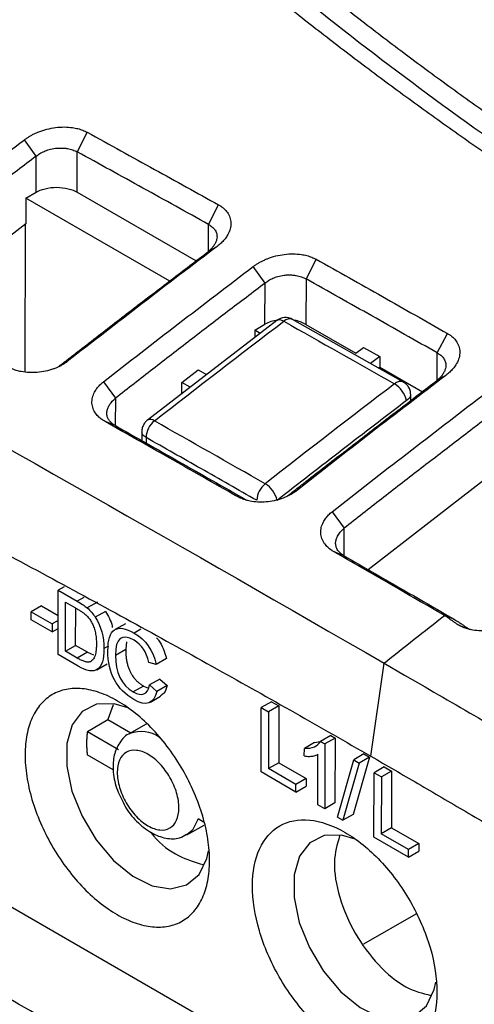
# Model space of a CAD drawing. Header units: millimetres. Extents: x 156922 to 157823, y 112322 to 113312.
# Tile 117 of 123: x 157676 to 157692, y 113224 to 113258. Entities that reach past the tile are written whole.
import ezdxf

# ---------------------------------------------------------------- set-up
doc = ezdxf.new("R2010")
doc.units = ezdxf.units.MM

msp = doc.modelspace()

# ---------------------------------------------------------------- linework, layer by layer
at = {"color": 7, "linetype": 'Continuous', "lineweight": 25}
for p, q in [((157678.798, 113254.361), (157678.457, 113253.683)), ((157677.042, 113253.535), (157676.636, 113254.103)), ((157678.453, 113252.291), (157678.457, 113253.683)), ((157677.039, 113252.294), (157677.042, 113253.38)), ((157677.042, 113253.38), (157677.042, 113253.535)), ((157676.685, 113252.091), (157677.039, 113252.294)), ((157678.453, 113252.291), (157682.554, 113249.924)), ((157676.685, 113252.091), (157676.682, 113251.2)), ((157681.643, 113249.229), (157676.685, 113252.091)), ((157682.982, 113251.183), (157683.326, 113251.859)), ((157676.682, 113251.2), (157672.735, 113248.178)), ((157676.661, 113246.101), (157676.675, 113251.204)), ((157682.98, 113250.249), (157682.982, 113251.183)), ((157683.28, 113250.424), (157682.982, 113250.25)), ((157686.694, 113249.98), (157686.348, 113249.303)), ((157684.934, 113249.159), (157684.526, 113249.73)), ((157684.93, 113247.738), (157684.934, 113249.159)), ((157686.348, 113249.303), (157686.344, 113247.736)), ((157685.336, 113247.867), (157680.874, 113244.432)), ((157689.704, 113245.747), (157685.884, 113247.904)), ((157684.576, 113247.536), (157684.93, 113247.738)), ((157684.576, 113247.536), (157684.576, 113247.282)), ((157684.764, 113247.427), (157684.576, 113247.536)), ((157686.344, 113247.736), (157688.061, 113246.744)), ((157690.874, 113246.752), (157691.221, 113247.427)), ((157688.061, 113246.744), (157688.325, 113246.944)), ((157688.325, 113246.944), (157688.891, 113246.625)), ((157677.817, 113246.285), (157678.11, 113246.453)), ((157688.891, 113246.625), (157688.574, 113246.385)), ((157688.891, 113246.625), (157688.89, 113246.266)), ((157690.871, 113245.806), (157690.874, 113246.752)), ((157682.065, 113245.728), (157682.631, 113246.163)), ((157682.631, 113246.163), (157682.915, 113246.004)), ((157688.838, 113246.236), (157688.89, 113246.266)), ((157688.89, 113246.266), (157690.362, 113245.416)), ((157691.171, 113245.978), (157690.874, 113245.808)), ((157679.356, 113245.755), (157679.769, 113245.19)), ((157682.064, 113245.348), (157682.065, 113245.728)), ((157682.349, 113245.568), (157682.065, 113245.728)), ((157679.769, 113245.19), (157679.767, 113244.246)), ((157689.956, 113245.105), (157689.957, 113245.311)), ((157679.769, 113244.244), (157679.418, 113244.383)), ((157680.681, 113244.039), (157680.68, 113243.728)), ((157680.828, 113243.835), (157680.827, 113243.644)), ((157692.466, 113242.354), (157688.492, 113239.277)), ((157685.709, 113241.824), (157686, 113241.988)), ((157687.246, 113241.277), (157687.661, 113240.709)), ((157687.658, 113239.757), (157687.661, 113240.709)), ((157687.66, 113239.755), (157687.312, 113239.891)), ((157678.006, 113238.689), (157677.797, 113238.569)), ((157677.791, 113236.349), (157677.797, 113238.569)), ((157677.797, 113238.569), (157678.457, 113238.188)), ((157678.68, 113238.316), (157678.457, 113238.188)), ((157677.216, 113238.028), (157676.862, 113237.825)), ((157677.216, 113238.028), (157677.794, 113237.694)), ((157678.046, 113236.466), (157678.051, 113238.159)), ((157678.051, 113238.159), (157678.453, 113237.926)), ((157678.399, 113236.668), (157678.403, 113237.955)), ((157679.151, 113238.162), (157678.798, 113237.959)), ((157676.862, 113237.825), (157677.587, 113237.407)), ((157676.862, 113237.552), (157676.862, 113237.825)), ((157679.432, 113237.841), (157679.078, 113237.638)), ((157691.466, 113237.563), (157691.12, 113237.698)), ((157677.586, 113237.133), (157676.862, 113237.552)), ((157677.587, 113237.407), (157677.586, 113237.133)), ((157677.794, 113237.526), (157677.587, 113237.407)), ((157680.115, 113237.417), (157679.761, 113237.214)), ((157691.62, 113237.362), (157692.002, 113237.213)), ((157677.586, 113237.133), (157677.793, 113237.252)), ((157680.653, 113237.227), (157680.42, 113237.093)), ((157678.046, 113236.466), (157678.399, 113236.668)), ((157678.808, 113236.432), (157678.399, 113236.668)), ((157679.532, 113236.646), (157679.377, 113236.557)), ((157680.154, 113236.787), (157680.126, 113236.538)), ((157678.482, 113235.95), (157677.791, 113236.349)), ((157678.455, 113236.23), (157678.046, 113236.466)), ((157678.808, 113236.432), (157678.455, 113236.23)), ((157678.808, 113236.432), (157679.011, 113236.343)), ((157679.772, 113236.335), (157680.126, 113236.538)), ((157661.807, 113235.952), (157711.852, 113207.061)), ((157679.13, 113235.831), (157679.484, 113236.034)), ((157681.175, 113236.009), (157680.926, 113236.084)), ((157681.528, 113236.211), (157681.175, 113236.009)), ((157688.58, 113232.848), (157689.039, 113236.054)), ((157680.742, 113235.268), (157680.388, 113235.065)), ((157680.742, 113235.268), (157680.912, 113235.199)), ((157681.304, 113235.508), (157680.951, 113235.305)), ((157680.951, 113235.305), (157681.205, 113235.084)), ((157681.559, 113235.287), (157681.205, 113235.084)), ((157681.304, 113235.508), (157681.559, 113235.287)), ((157680.977, 113234.714), (157681.331, 113234.917)), ((157679.689, 113234.62), (157679.511, 113234.11)), ((157685.155, 113234.728), (157684.802, 113234.525)), ((157685.41, 113234.581), (157685.056, 113234.378)), ((157685.155, 113234.728), (157685.41, 113234.581)), ((157685.41, 113234.581), (157685.404, 113232.625)), ((157684.796, 113232.306), (157684.802, 113234.525)), ((157684.802, 113234.525), (157685.056, 113234.378)), ((157685.056, 113234.378), (157685.051, 113232.422)), ((157678.803, 113233.697), (157679.511, 113234.11)), ((157679.511, 113234.11), (157680.307, 113233.65)), ((157680.829, 113233.958), (157680.246, 113233.614)), ((157678.803, 113233.697), (157679.879, 113233.076)), ((157680.246, 113233.614), (157680.27, 113233.628)), ((157687.197, 113233.559), (157686.844, 113233.357)), ((157687.197, 113233.559), (157687.349, 113233.471)), ((157686.641, 113233.322), (157686.288, 113233.119)), ((157686.641, 113233.322), (157686.838, 113233.352)), ((157686.844, 113233.357), (157686.996, 113233.269)), ((157686.996, 113233.269), (157686.99, 113231.039)), ((157687.349, 113233.471), (157686.996, 113233.269)), ((157687.349, 113233.471), (157687.343, 113231.242)), ((157679.694, 113232.378), (157678.801, 113232.894)), ((157686.287, 113232.856), (157686.288, 113233.119)), ((157686.753, 113231.175), (157686.758, 113232.913)), ((157688.343, 113232.926), (157687.989, 113232.723)), ((157688.343, 113232.926), (157688.533, 113232.816)), ((157685.404, 113232.625), (157685.051, 113232.422)), ((157685.404, 113232.625), (157686.347, 113232.08)), ((157687.426, 113230.749), (157687.989, 113232.723)), ((157688.179, 113232.613), (157687.616, 113230.639)), ((157688.533, 113232.816), (157687.97, 113230.842)), ((157687.989, 113232.723), (157688.179, 113232.613)), ((157688.533, 113232.816), (157688.179, 113232.613)), ((157685.993, 113231.614), (157684.796, 113232.306)), ((157685.994, 113231.878), (157685.051, 113232.422)), ((157688.685, 113230.061), (157688.691, 113232.28)), ((157689.044, 113232.483), (157688.691, 113232.28)), ((157688.691, 113232.28), (157688.945, 113232.133)), ((157689.299, 113232.336), (157688.945, 113232.133)), ((157689.044, 113232.483), (157689.299, 113232.336)), ((157689.299, 113232.336), (157689.293, 113230.38)), ((157685.993, 113231.614), (157685.994, 113231.878)), ((157686.347, 113232.08), (157685.994, 113231.878)), ((157686.347, 113232.08), (157686.346, 113231.817)), ((157688.945, 113232.133), (157688.94, 113230.177)), ((157685.993, 113231.614), (157686.346, 113231.817)), ((157686.99, 113231.039), (157686.753, 113231.175)), ((157687.343, 113231.242), (157686.99, 113231.039)), ((157687.97, 113230.842), (157687.616, 113230.639)), ((157682.813, 113230.578), (157682.625, 113230.686)), ((157687.426, 113230.749), (157687.616, 113230.639)), ((157682.24, 113230.137), (157682.83, 113230.467)), ((157689.293, 113230.38), (157688.94, 113230.177)), ((157689.883, 113229.632), (157688.94, 113230.177)), ((157689.293, 113230.38), (157690.236, 113229.835)), ((157689.882, 113229.369), (157688.685, 113230.061)), ((157690.236, 113229.835), (157689.883, 113229.632)), ((157690.236, 113229.835), (157690.236, 113229.572)), ((157689.882, 113229.369), (157689.883, 113229.632)), ((157689.882, 113229.369), (157690.236, 113229.572)), ((157690.128, 113227.404), (157688.323, 113226.37))]:
    msp.add_line(p, q, dxfattribs=at)
at = {"color": 7, "linetype": 'Continuous', "lineweight": 25, "flags": 128}
for points in [[(157685.579, 113247.843), (157685.511, 113247.874), (157685.449, 113247.89), (157685.394, 113247.891), (157685.348, 113247.875), (157685.336, 113247.867)], [(157689.039, 113236.054), (157689.746, 113235.645), (157690.453, 113235.236)], [(157680.194, 113234.515), (157679.724, 113234.651), (157679.124, 113234.638), (157678.63, 113234.39), (157678.278, 113233.926), (157678.094, 113233.281), (157678.092, 113232.501), (157678.272, 113231.646), (157678.62, 113230.777), (157679.111, 113229.961), (157679.709, 113229.257), (157680.368, 113228.717), (157681.041, 113228.382), (157681.676, 113228.277), (157682.228, 113228.408), (157682.655, 113228.767), (157682.926, 113229.327), (157682.984, 113229.59)], [(157682.622, 113230.684), (157682.433, 113230.298), (157682.239, 113230.137)], [(157688.035, 113229.988), (157687.566, 113230.124), (157686.966, 113230.111), (157686.472, 113229.863), (157686.12, 113229.399), (157685.936, 113228.754), (157685.934, 113227.974), (157686.114, 113227.119), (157686.462, 113226.25), (157686.953, 113225.434), (157687.55, 113224.73), (157688.21, 113224.19), (157688.882, 113223.855), (157689.518, 113223.75), (157690.07, 113223.881), (157690.497, 113224.24), (157690.768, 113224.8), (157690.826, 113225.063)]]:
    msp.add_lwpolyline(points, dxfattribs=at)
at = {"color": 7, "linetype": 'Continuous', "lineweight": 25}
for centre, radius, start, end in [((157685.557, 113246.589), 1.31, 98.7178, 118.636), ((157685.638, 113247.469), 0.5, 60.6635, 127.2478), ((157685.778, 113247.642), 0.283, 68.0737, 134.7876), ((157685.717, 113246.599), 1.298, 61.1241, 79.533), ((157689.596, 113245.495), 0.274, 66.8061, 136.1401), ((157688.93, 113244.914), 0.902, 12.4311, 58.718), ((157681.603, 113243.803), 0.776, 128.8039, 177.6056), ((157680.976, 113244.233), 0.224, 51.0716, 117.1382), ((157685.424, 113241.635), 0.778, 128.7989, 177.3692), ((157684.459, 113241.455), 0.919, 13.4538, 58.7597), ((157680.66, 113232.63), 1.071, 54.1998, 111.3369)]:
    msp.add_arc(centre, radius, start, end, dxfattribs=at)
for points, knots in [([(157704.211, 113246.765), (157703.917, 113246.936), (157703.329, 113247.277), (157702.456, 113247.792), (157701.589, 113248.311), (157700.73, 113248.833), (157699.877, 113249.359), (157699.031, 113249.888), (157698.192, 113250.42), (157697.36, 113250.956), (157696.535, 113251.495), (157695.717, 113252.038), (157693.675, 113253.413), (157690.494, 113255.661), (157686.338, 113258.857), (157682.41, 113262.15), (157679.539, 113264.785), (157677.581, 113266.698), (157676.432, 113267.857), (157675.312, 113269.023), (157674.222, 113270.198), (157673.158, 113271.381), (157672.474, 113272.176), (157672.132, 113272.574)], [0, 0, 0, 0, 0.022455, 0.044904, 0.067349, 0.08979, 0.112229, 0.134667, 0.157106, 0.179547, 0.201991, 0.224439, 0.246892, 0.371655, 0.496427, 0.622088, 0.747758, 0.789808, 0.831843, 0.873872, 0.915902, 0.957942, 1, 1, 1, 1]), ([(157674.024, 113271.239), (157674.222, 113271.021), (157674.619, 113270.586), (157675.226, 113269.937), (157675.84, 113269.29), (157676.463, 113268.645), (157677.095, 113268.004), (157677.735, 113267.366), (157678.384, 113266.73), (157679.042, 113266.097), (157679.708, 113265.466), (157680.382, 113264.839), (157681.066, 113264.214), (157681.757, 113263.592), (157682.458, 113262.973), (157683.167, 113262.357), (157683.884, 113261.743), (157684.611, 113261.133), (157685.345, 113260.525), (157686.089, 113259.919), (157686.841, 113259.317), (157687.848, 113258.523), (157689.123, 113257.541), (157690.679, 113256.38), (157692.265, 113255.232), (157693.881, 113254.098), (157695.527, 113252.977), (157697.203, 113251.87), (157698.909, 113250.777), (157700.645, 113249.698), (157702.41, 113248.631), (157703.61, 113247.932), (157704.211, 113247.582)], [0, 0, 0, 0, 0.025196, 0.050378, 0.075548, 0.100707, 0.125857, 0.150999, 0.176135, 0.201267, 0.226395, 0.251522, 0.276649, 0.301777, 0.326908, 0.352044, 0.377186, 0.402336, 0.427494, 0.452664, 0.477846, 0.503041, 0.552805, 0.602523, 0.652206, 0.701865, 0.751514, 0.801162, 0.850824, 0.900509, 0.950231, 1, 1, 1, 1]), ([(157679.962, 113263.565), (157679.962, 113263.565), (157679.962, 113263.565), (157679.962, 113263.565), (157674.243, 113259.492), (157668.546, 113255.217), (157662.877, 113250.784)], [0, 0, 0, 0, 0.000002, 0.000002, 0.000002, 1.000002, 1.000002, 1.000002, 1.000002]), ([(157679.962, 113263.565), (157680.192, 113263.358), (157680.653, 113262.944), (157681.354, 113262.327), (157682.063, 113261.712), (157682.78, 113261.1), (157683.505, 113260.492), (157684.238, 113259.886), (157684.979, 113259.284), (157685.728, 113258.685), (157686.484, 113258.089), (157687.249, 113257.497), (157688.021, 113256.907), (157688.801, 113256.321), (157689.589, 113255.739), (157690.384, 113255.159), (157691.187, 113254.583), (157691.998, 113254.011), (157692.815, 113253.442), (157693.64, 113252.877), (157694.473, 113252.315), (157695.313, 113251.757), (157696.159, 113251.202), (157697.014, 113250.651), (157697.875, 113250.103), (157698.743, 113249.56), (157699.618, 113249.02), (157700.5, 113248.483), (157701.389, 113247.951), (157702.285, 113247.422), (157702.887, 113247.073), (157703.189, 113246.898)], [0, 0, 0, 0, 0.034623, 0.069235, 0.103838, 0.138431, 0.173013, 0.207586, 0.242148, 0.276701, 0.311244, 0.345776, 0.380299, 0.414811, 0.449314, 0.483807, 0.518289, 0.552762, 0.587225, 0.621677, 0.65612, 0.690553, 0.724976, 0.759389, 0.793792, 0.828185, 0.862568, 0.896941, 0.931304, 0.965657, 1, 1, 1, 1]), ([(157676.636, 113254.103), (157676.665, 113254.124), (157676.722, 113254.166), (157676.815, 113254.224), (157676.914, 113254.278), (157677.017, 113254.328), (157677.179, 113254.397), (157677.407, 113254.471), (157677.705, 113254.529), (157678.006, 113254.548), (157678.266, 113254.529), (157678.48, 113254.487), (157678.651, 113254.434), (157678.749, 113254.385), (157678.798, 113254.361)], [0, 0, 0, 0, 0.050026, 0.099838, 0.149686, 0.199818, 0.250479, 0.376249, 0.500254, 0.625627, 0.749894, 0.834244, 0.917035, 1, 1, 1, 1]), ([(157678.798, 113254.361), (157679.573, 113253.935), (157681.082, 113253.104), (157682.591, 113252.267), (157683.326, 113251.859)], [0, 0, 0, 0, 0.513293, 1, 1, 1, 1]), ([(157677.042, 113253.535), (157677.08, 113253.567), (157677.165, 113253.629), (157677.314, 113253.707), (157677.494, 113253.771), (157677.677, 113253.807), (157677.822, 113253.817), (157677.919, 113253.816), (157678.011, 113253.812), (157678.143, 113253.795), (157678.304, 113253.754), (157678.409, 113253.709), (157678.457, 113253.683)], [2, 2, 2, 2, 2.318944, 2.657867, 3.026373, 3.465176, 3.760908, 3.909856, 4.059502, 4.340044, 4.759374, 5.182784, 5.182784, 5.182784, 5.182784]), ([(157682.982, 113251.183), (157682.228, 113251.602), (157680.719, 113252.439), (157679.21, 113253.268), (157678.457, 113253.683)], [0, 0, 0, 0, 0.5003796, 1, 1, 1, 1]), ([(157677.042, 113253.535), (157676.611, 113253.209), (157675.749, 113252.559), (157674.458, 113251.576), (157673.167, 113250.587), (157672.307, 113249.923), (157671.877, 113249.591)], [0, 0, 0, 0, 0.250003, 0.5, 0.749997, 1, 1, 1, 1]), ([(157677.039, 113252.294), (157677.122, 113252.342), (157677.227, 113252.384), (157677.47, 113252.445), (157677.608, 113252.461), (157677.884, 113252.461), (157678.021, 113252.444), (157678.264, 113252.383), (157678.369, 113252.339), (157678.453, 113252.291)], [0, 0, 0, 0, 0.25, 0.25, 0.5, 0.5, 0.75, 0.75, 1, 1, 1, 1]), ([(157683.326, 113251.859), (157683.354, 113251.842), (157683.41, 113251.809), (157683.484, 113251.754), (157683.55, 113251.694), (157683.608, 113251.629), (157683.68, 113251.526), (157683.745, 113251.378), (157683.764, 113251.181), (157683.725, 113250.98), (157683.638, 113250.803), (157683.53, 113250.655), (157683.417, 113250.534), (157683.326, 113250.461), (157683.28, 113250.424)], [0, 0, 0, 0, 0.050233, 0.100009, 0.149689, 0.199637, 0.250206, 0.37464, 0.499905, 0.624009, 0.749713, 0.833579, 0.916583, 1, 1, 1, 1]), ([(157682.982, 113251.183), (157683.026, 113251.159), (157683.106, 113251.106), (157683.201, 113251.007), (157683.264, 113250.888), (157683.281, 113250.766), (157683.267, 113250.67), (157683.242, 113250.586), (157683.209, 113250.517), (157683.153, 113250.43), (157683.085, 113250.345), (157683.017, 113250.28), (157682.982, 113250.25)], [2, 2, 2, 2, 2.389012, 2.775287, 3.220522, 3.663857, 3.956252, 4.11332, 4.427362, 4.585395, 4.905934, 5.206279, 5.206279, 5.206279, 5.206279]), ([(157677.817, 113246.285), (157677.925, 113246.368), (157678.14, 113246.535), (157678.57, 113246.869), (157679.322, 113247.452), (157680.399, 113248.282), (157681.69, 113249.271), (157682.552, 113249.924), (157682.982, 113250.25)], [0, 0, 0, 0, 0.0624998, 0.1249999, 0.25, 0.4999999, 0.7506501, 1, 1, 1, 1]), ([(157684.526, 113249.73), (157684.555, 113249.751), (157684.612, 113249.793), (157684.706, 113249.852), (157684.804, 113249.906), (157684.908, 113249.956), (157685.07, 113250.025), (157685.298, 113250.1), (157685.598, 113250.156), (157685.899, 113250.175), (157686.161, 113250.154), (157686.375, 113250.11), (157686.546, 113250.055), (157686.645, 113250.005), (157686.694, 113249.98)], [0, 0, 0, 0, 0.050094, 0.099934, 0.149775, 0.199871, 0.250473, 0.376175, 0.500259, 0.62563, 0.749897, 0.83421, 0.917004, 1, 1, 1, 1]), ([(157686.694, 113249.98), (157687.458, 113249.551), (157688.967, 113248.704), (157690.476, 113247.849), (157691.221, 113247.427)], [0, 0, 0, 0, 0.505989, 1, 1, 1, 1]), ([(157684.934, 113249.159), (157684.503, 113248.832), (157683.641, 113248.177), (157682.349, 113247.188), (157681.059, 113246.193), (157680.199, 113245.524), (157679.769, 113245.19)], [0, 0, 0, 0, 0.250003, 0.5, 0.749997, 1, 1, 1, 1]), ([(157684.934, 113249.159), (157684.972, 113249.191), (157685.056, 113249.254), (157685.205, 113249.333), (157685.385, 113249.397), (157685.567, 113249.433), (157685.712, 113249.442), (157685.808, 113249.442), (157685.901, 113249.436), (157686.033, 113249.419), (157686.195, 113249.376), (157686.3, 113249.33), (157686.348, 113249.303)], [2, 2, 2, 2, 2.319067, 2.658461, 3.02678, 3.464273, 3.759177, 3.90771, 4.056932, 4.338616, 4.759786, 5.185472, 5.185472, 5.185472, 5.185472]), ([(157690.874, 113246.752), (157690.123, 113247.177), (157688.614, 113248.031), (157687.106, 113248.878), (157686.348, 113249.303)], [0, 0, 0, 0, 0.497876, 1, 1, 1, 1]), ([(157660.651, 113247.77), (157661.363, 113247.412), (157662.772, 113246.702), (157664.861, 113245.638), (157666.905, 113244.59), (157668.904, 113243.557), (157670.859, 113242.54), (157672.768, 113241.538), (157675.015, 113240.351), (157677.584, 113238.977), (157680.461, 113237.414), (157683.25, 113235.873), (157685.948, 113234.359), (157687.712, 113233.346), (157688.58, 113232.848)], [0, 0, 0, 0, 0.076331, 0.151025, 0.224069, 0.295482, 0.365274, 0.433442, 0.499982, 0.605894, 0.708863, 0.808877, 0.905926, 1, 1, 1, 1]), ([(157691.221, 113247.427), (157691.249, 113247.41), (157691.305, 113247.377), (157691.379, 113247.32), (157691.445, 113247.259), (157691.502, 113247.193), (157691.574, 113247.089), (157691.639, 113246.939), (157691.657, 113246.74), (157691.617, 113246.536), (157691.529, 113246.359), (157691.421, 113246.21), (157691.308, 113246.088), (157691.217, 113246.015), (157691.171, 113245.978)], [0, 0, 0, 0, 0.050105, 0.099814, 0.149496, 0.199514, 0.250229, 0.374584, 0.499897, 0.623974, 0.749688, 0.833573, 0.916595, 1, 1, 1, 1]), ([(157678.11, 113246.453), (157678.082, 113246.433), (157678.027, 113246.392), (157677.936, 113246.337), (157677.84, 113246.286), (157677.739, 113246.239), (157677.582, 113246.178), (157677.36, 113246.114), (157677.074, 113246.073), (157676.79, 113246.068), (157676.548, 113246.098), (157676.351, 113246.147), (157676.192, 113246.202), (157676.098, 113246.251), (157676.051, 113246.275)], [0, 0, 0, 0, 0.050219, 0.10003, 0.149789, 0.199854, 0.250572, 0.375235, 0.500238, 0.624419, 0.7499, 0.83292, 0.915876, 1, 1, 1, 1]), ([(157690.874, 113246.752), (157690.918, 113246.727), (157690.996, 113246.673), (157691.092, 113246.573), (157691.155, 113246.453), (157691.172, 113246.33), (157691.159, 113246.233), (157691.134, 113246.148), (157691.102, 113246.077), (157691.046, 113245.989), (157690.977, 113245.904), (157690.909, 113245.838), (157690.874, 113245.808)], [2, 2, 2, 2, 2.385379, 2.76693, 3.212195, 3.655425, 3.947547, 4.104801, 4.419257, 4.577532, 4.898635, 5.198814, 5.198814, 5.198814, 5.198814]), ([(157685.709, 113241.824), (157685.816, 113241.907), (157686.031, 113242.075), (157686.461, 113242.411), (157687.214, 113242.996), (157688.292, 113243.831), (157689.583, 113244.824), (157690.445, 113245.481), (157690.874, 113245.808)], [0, 0, 0, 0, 0.0625, 0.125, 0.25, 0.5, 0.751297, 1, 1, 1, 1]), ([(157679.418, 113244.383), (157679.391, 113244.398), (157679.338, 113244.43), (157679.266, 113244.483), (157679.201, 113244.539), (157679.143, 113244.599), (157679.067, 113244.694), (157678.993, 113244.832), (157678.954, 113245.019), (157678.971, 113245.213), (157679.037, 113245.385), (157679.129, 113245.529), (157679.23, 113245.648), (157679.314, 113245.72), (157679.356, 113245.755)], [0, 0, 0, 0, 0.050702, 0.100794, 0.150547, 0.200239, 0.250151, 0.375437, 0.499857, 0.624868, 0.749583, 0.833568, 0.916524, 1, 1, 1, 1]), ([(157689.956, 113245.275), (157689.955, 113245.324), (157689.954, 113245.422), (157689.898, 113245.559), (157689.81, 113245.678), (157689.733, 113245.727), (157689.696, 113245.752)], [0, 0, 0, 0, 0.2525605, 0.5095516, 0.761328, 1, 1, 1, 1]), ([(157679.769, 113244.244), (157679.719, 113244.272), (157679.637, 113244.329), (157679.549, 113244.428), (157679.495, 113244.53), (157679.476, 113244.621), (157679.475, 113244.715), (157679.489, 113244.791), (157679.524, 113244.886), (157679.596, 113245.017), (157679.693, 113245.124), (157679.769, 113245.19)], [2, 2, 2, 2, 2.422636, 2.784258, 3.141053, 3.49648, 3.675233, 4.031196, 4.208422, 4.560425, 5.2574, 5.2574, 5.2574, 5.2574]), ([(157689.811, 113245.108), (157689.442, 113244.827), (157688.703, 113244.262), (157687.591, 113243.407), (157686.474, 113242.543), (157685.728, 113241.961), (157685.353, 113241.669)], [0, 0, 0, 0, 0.247792, 0.497053, 0.747788, 1, 1, 1, 1]), ([(157689.955, 113245.305), (157689.948, 113245.27), (157689.935, 113245.196), (157689.853, 113245.138), (157689.811, 113245.108)], [0, 0, 0, 0, 0.485772, 1, 1, 1, 1]), ([(157680.88, 113244.437), (157680.849, 113244.41), (157680.787, 113244.355), (157680.717, 113244.234), (157680.676, 113244.095), (157680.685, 113244), (157680.689, 113243.953)], [0, 0, 0, 0, 0.229674, 0.477693, 0.737608, 1, 1, 1, 1]), ([(157692.825, 113244.696), (157692.394, 113244.367), (157691.533, 113243.71), (157690.241, 113242.716), (157688.95, 113241.716), (157688.091, 113241.045), (157687.661, 113240.709)], [0, 0, 0, 0, 0.250003, 0.5, 0.749997, 1, 1, 1, 1]), ([(157683.945, 113241.816), (157683.172, 113242.256), (157681.663, 113243.115), (157680.154, 113243.967), (157679.418, 113244.383)], [0, 0, 0, 0, 0.512701, 1, 1, 1, 1]), ([(157679.769, 113244.244), (157680.488, 113243.838), (157681.997, 113242.987), (157683.505, 113242.128), (157684.294, 113241.679)], [0, 0, 0, 0, 0.4769, 1, 1, 1, 1]), ([(157680.828, 113243.835), (157680.785, 113243.865), (157680.706, 113243.921), (157680.692, 113243.992), (157680.686, 113244.025)], [0, 0, 0, 0, 0.534389, 1, 1, 1, 1]), ([(157684.646, 113241.67), (157684.005, 113242.035), (157682.732, 113242.759), (157681.459, 113243.478), (157680.828, 113243.835)], [0, 0, 0, 0, 0.503653, 1, 1, 1, 1]), ([(157686, 113241.988), (157685.973, 113241.968), (157685.918, 113241.927), (157685.827, 113241.871), (157685.732, 113241.82), (157685.631, 113241.774), (157685.474, 113241.712), (157685.253, 113241.649), (157684.968, 113241.608), (157684.683, 113241.604), (157684.442, 113241.635), (157684.244, 113241.685), (157684.086, 113241.742), (157683.992, 113241.791), (157683.945, 113241.816)], [0, 0, 0, 0, 0.050194, 0.099985, 0.149722, 0.199752, 0.250418, 0.375036, 0.500196, 0.624449, 0.749913, 0.832958, 0.915905, 1, 1, 1, 1]), ([(157687.312, 113239.891), (157687.285, 113239.907), (157687.232, 113239.939), (157687.16, 113239.993), (157687.095, 113240.05), (157687.037, 113240.111), (157686.96, 113240.207), (157686.885, 113240.347), (157686.846, 113240.536), (157686.862, 113240.731), (157686.928, 113240.904), (157687.019, 113241.05), (157687.12, 113241.17), (157687.204, 113241.241), (157687.246, 113241.277)], [0, 0, 0, 0, 0.050586, 0.100627, 0.150393, 0.200158, 0.250197, 0.375584, 0.499941, 0.624916, 0.7497, 0.833837, 0.916745, 1, 1, 1, 1]), ([(157687.66, 113239.755), (157687.617, 113239.78), (157687.52, 113239.847), (157687.425, 113239.96), (157687.373, 113240.089), (157687.362, 113240.205), (157687.383, 113240.322), (157687.433, 113240.445), (157687.522, 113240.576), (157687.611, 113240.666), (157687.661, 113240.709)], [2, 2, 2, 2, 2.366097, 2.903557, 3.258725, 3.661868, 4.001126, 4.340767, 4.790746, 5.240958, 5.240958, 5.240958, 5.240958]), ([(157691.12, 113237.701), (157690.492, 113238.062), (157689.223, 113238.795), (157687.954, 113239.523), (157687.312, 113239.891)], [0, 0, 0, 0, 0.4943002, 1, 1, 1, 1]), ([(157687.66, 113239.755), (157688.298, 113239.389), (157689.567, 113238.661), (157690.836, 113237.929), (157691.467, 113237.565)], [0, 0, 0, 0, 0.502816, 1, 1, 1, 1]), ([(157678.453, 113237.926), (157678.488, 113237.906), (157678.553, 113237.867), (157678.643, 113237.807), (157678.718, 113237.751), (157678.761, 113237.71), (157678.781, 113237.692)], [0, 0, 0, 0, 0.317374, 0.588807, 0.8156, 1, 1, 1, 1]), ([(157678.781, 113237.692), (157678.799, 113237.672), (157678.835, 113237.634), (157678.885, 113237.569), (157678.929, 113237.501), (157678.97, 113237.428), (157679.005, 113237.352), (157679.035, 113237.272), (157679.061, 113237.188), (157679.082, 113237.1), (157679.098, 113237.008), (157679.109, 113236.912), (157679.116, 113236.813), (157679.117, 113236.746), (157679.117, 113236.712)], [0, 0, 0, 0, 0.073509, 0.145267, 0.216429, 0.288176, 0.361662, 0.437963, 0.51804, 0.602725, 0.692725, 0.788628, 0.890919, 1, 1, 1, 1]), ([(157679.432, 113237.841), (157679.477, 113237.761), (157679.569, 113237.599), (157679.651, 113237.401), (157679.662, 113237.3), (157679.664, 113237.282)], [0, 0, 0, 0, 0.443687, 0.901687, 1, 1, 1, 1]), ([(157691.62, 113237.362), (157691.597, 113237.376), (157691.545, 113237.407), (157691.462, 113237.464), (157691.355, 113237.54), (157691.242, 113237.622), (157691.156, 113237.676), (157691.12, 113237.698)], [0, 0, 0, 0, 0.130275, 0.2968975, 0.5000234, 0.7923104, 1, 1, 1, 1]), ([(157691.467, 113237.563), (157691.49, 113237.549), (157691.543, 113237.517), (157691.632, 113237.458), (157691.75, 113237.378), (157691.875, 113237.291), (157691.964, 113237.236), (157692.002, 113237.213)], [0, 0, 0, 0, 0.1285029, 0.2951219, 0.5000061, 0.7902829, 1, 1, 1, 1]), ([(157693.684, 113237.577), (157693.656, 113237.556), (157693.601, 113237.514), (157693.512, 113237.457), (157693.418, 113237.404), (157693.318, 113237.356), (157693.163, 113237.291), (157692.944, 113237.222), (157692.658, 113237.173), (157692.371, 113237.161), (157692.124, 113237.186), (157691.923, 113237.232), (157691.761, 113237.287), (157691.667, 113237.337), (157691.62, 113237.362)], [0, 0, 0, 0, 0.050407, 0.100344, 0.150107, 0.199996, 0.250306, 0.375434, 0.500237, 0.62529, 0.750054, 0.83367, 0.916478, 1, 1, 1, 1]), ([(157679.117, 113236.712), (157679.116, 113236.668), (157679.115, 113236.583), (157679.102, 113236.466), (157679.083, 113236.365), (157679.056, 113236.279), (157679.02, 113236.208), (157678.978, 113236.151), (157678.942, 113236.127), (157678.924, 113236.115)], [0, 0, 0, 0, 0.175986, 0.338557, 0.488815, 0.62815, 0.758307, 0.881419, 1, 1, 1, 1]), ([(157681.194, 113236.928), (157681.216, 113236.904), (157681.311, 113236.8), (157681.439, 113236.542), (157681.498, 113236.326), (157681.528, 113236.211)], [0, 0, 0, 0, 0.126469, 0.538081, 1, 1, 1, 1]), ([(157680.126, 113236.538), (157680.127, 113236.489), (157680.128, 113236.395), (157680.14, 113236.253), (157680.161, 113236.12), (157680.191, 113235.994), (157680.229, 113235.876), (157680.276, 113235.764), (157680.333, 113235.661), (157680.398, 113235.565), (157680.472, 113235.478), (157680.554, 113235.398), (157680.645, 113235.327), (157680.709, 113235.288), (157680.742, 113235.268)], [0, 0, 0, 0, 0.110172, 0.211333, 0.304204, 0.389718, 0.469065, 0.543731, 0.615496, 0.686355, 0.758382, 0.833552, 0.913609, 1, 1, 1, 1]), ([(157678.924, 113236.115), (157678.914, 113236.109), (157678.892, 113236.099), (157678.854, 113236.092), (157678.811, 113236.092), (157678.764, 113236.098), (157678.712, 113236.111), (157678.654, 113236.131), (157678.592, 113236.157), (157678.525, 113236.19), (157678.479, 113236.216), (157678.455, 113236.23)], [0, 0, 0, 0, 0.085979, 0.175761, 0.270696, 0.371927, 0.480398, 0.596877, 0.721986, 0.856225, 1, 1, 1, 1]), ([(157681.559, 113235.287), (157681.53, 113235.189), (157681.483, 113235.029), (157681.368, 113234.957), (157681.324, 113234.928)], [0, 0, 0, 0, 0.613185, 1, 1, 1, 1]), ([(157690.453, 113235.235), (157691.27, 113234.762), (157692.904, 113233.816), (157695.355, 113232.391), (157699.266, 113230.107), (157703.49, 113227.618), (157708.043, 113224.904), (157711.445, 113222.859), (157714.869, 113220.785), (157717.145, 113219.392), (157718.296, 113218.687)], [0, 0, 0, 0, 0.087977, 0.176008, 0.264056, 0.50937, 0.631091, 0.75468, 0.875935, 1, 1, 1, 1]), ([(157686.527, 113218.49), (157685.25, 113219.227), (157682.784, 113220.649), (157679.212, 113222.706), (157675.9, 113224.611), (157671.492, 113227.146), (157665.886, 113230.372), (157661.301, 113233.015), (157659, 113234.341)], [0, 0, 0, 0, 0.139252, 0.269004, 0.389253, 0.5, 0.749024, 1, 1, 1, 1]), ([(157678.803, 113233.697), (157678.798, 113233.656), (157678.788, 113233.573), (157678.779, 113233.443), (157678.778, 113233.354), (157678.777, 113233.31)], [0, 0, 0, 0, 0.333456, 0.666544, 1, 1, 1, 1]), ([(157680.283, 113233.634), (157680.281, 113233.633), (157680.124, 113233.59), (157679.902, 113233.322), (157679.703, 113232.889), (157679.669, 113232.352), (157679.78, 113231.759), (157679.978, 113231.375), (157680.074, 113231.188)], [0, 0, 0, 0, 0.002639, 0.196401, 0.380194, 0.577919, 0.794465, 1, 1, 1, 1]), ([(157678.777, 113233.31), (157678.778, 113233.265), (157678.778, 113233.174), (157678.786, 113233.036), (157678.796, 113232.941), (157678.801, 113232.894)], [0, 0, 0, 0, 0.333456, 0.666544, 1, 1, 1, 1]), ([(157681.962, 113231.064), (157681.962, 113230.903), (157681.934, 113230.758), (157681.826, 113230.522), (157681.747, 113230.431), (157681.549, 113230.317), (157681.431, 113230.294), (157681.174, 113230.319), (157681.034, 113230.368), (157680.756, 113230.528), (157680.617, 113230.641), (157680.36, 113230.912), (157680.242, 113231.072), (157680.046, 113231.413), (157679.967, 113231.595), (157679.862, 113231.954), (157679.834, 113232.131), (157679.835, 113232.453), (157679.863, 113232.598), (157679.971, 113232.834), (157680.05, 113232.925), (157680.248, 113233.04), (157680.366, 113233.063), (157680.623, 113233.037), (157680.763, 113232.989), (157681.041, 113232.828), (157681.18, 113232.716), (157681.437, 113232.444), (157681.555, 113232.285), (157681.751, 113231.943), (157681.83, 113231.761), (157681.935, 113231.402), (157681.963, 113231.225), (157681.962, 113231.064)], [0, 0, 0, 0, 0.0625, 0.0625, 0.125, 0.125, 0.1875, 0.1875, 0.25, 0.25, 0.3125, 0.3125, 0.375, 0.375, 0.4375, 0.4375, 0.5, 0.5, 0.5625, 0.5625, 0.625, 0.625, 0.6875, 0.6875, 0.75, 0.75, 0.8125, 0.8125, 0.875, 0.875, 0.9375, 0.9375, 1, 1, 1, 1]), ([(157686.287, 113232.856), (157686.318, 113232.852), (157686.378, 113232.844), (157686.465, 113232.842), (157686.546, 113232.847), (157686.622, 113232.861), (157686.693, 113232.882), (157686.737, 113232.903), (157686.758, 113232.913)], [0, 0, 0, 0, 0.178291, 0.350953, 0.518674, 0.682207, 0.842361, 1, 1, 1, 1]), ([(157656.891, 113232.812), (157657.126, 113232.676), (157657.361, 113232.54), (157659.136, 113231.515), (157662.215, 113229.737), (157671.735, 113224.241), (157679.718, 113219.634), (157686.159, 113215.916)], [3.331036, 3.331036, 3.331036, 3.331036, 3.380178, 3.380178, 3.70156, 4.022942, 5.367207, 5.367207, 5.367207, 5.367207]), ([(157688.58, 113232.848), (157689.123, 113232.534), (157690.217, 113231.9), (157691.869, 113230.932), (157693.548, 113229.939), (157695.254, 113228.92), (157696.986, 113227.877), (157698.744, 113226.808), (157700.529, 113225.713), (157702.783, 113224.319), (157705.552, 113222.587), (157708.881, 113220.477), (157712.377, 113218.236), (157714.763, 113216.684), (157715.985, 113215.889)], [0, 0, 0, 0, 0.058848, 0.118743, 0.179684, 0.241668, 0.304695, 0.368762, 0.433867, 0.500008, 0.615679, 0.737578, 0.865689, 1, 1, 1, 1]), ([(157680.074, 113231.188), (157680.081, 113231.173), (157680.181, 113230.953), (157680.501, 113230.587), (157680.982, 113230.189), (157681.491, 113230.001), (157681.932, 113229.985), (157682.148, 113230.111), (157682.228, 113230.158)], [0, 0, 0, 0, 0.016578, 0.245805, 0.480055, 0.692658, 0.886525, 1, 1, 1, 1]), ([(157687.69, 113230.223), (157687.273, 113230.464), (157686.857, 113230.608), (157686.086, 113230.684), (157685.732, 113230.615), (157685.142, 113230.274), (157684.905, 113230.002), (157684.583, 113229.295), (157684.499, 113228.862), (157684.496, 113227.898), (157684.578, 113227.369), (157684.894, 113226.295), (157685.129, 113225.75), (157685.716, 113224.729), (157686.068, 113224.252), (157686.837, 113223.439), (157687.253, 113223.103), (157688.086, 113222.622), (157688.503, 113222.478), (157689.273, 113222.402), (157689.627, 113222.471), (157690.218, 113222.812), (157690.455, 113223.084), (157690.776, 113223.791), (157690.86, 113224.224), (157690.863, 113225.188), (157690.782, 113225.717), (157690.465, 113226.791), (157690.231, 113227.336), (157689.643, 113228.357), (157689.291, 113228.834), (157688.523, 113229.647), (157688.107, 113229.983), (157687.69, 113230.223)], [0, 0, 0, 0, 0.0625, 0.0625, 0.125, 0.125, 0.1875, 0.1875, 0.25, 0.25, 0.3125, 0.3125, 0.375, 0.375, 0.4375, 0.4375, 0.5, 0.5, 0.5625, 0.5625, 0.625, 0.625, 0.6875, 0.6875, 0.75, 0.75, 0.8125, 0.8125, 0.875, 0.875, 0.9375, 0.9375, 1, 1, 1, 1]), ([(157680.99, 113230.226), (157681.022, 113230.185), (157681.303, 113229.821), (157681.958, 113229.361), (157682.519, 113229.195), (157682.797, 113229.112)], [0, 0, 0, 0, 0.061048, 0.53578, 1, 1, 1, 1]), ([(157687.503, 113230.102), (157687.42, 113229.813), (157687.248, 113229.213), (157687.457, 113227.985), (157687.999, 113226.719), (157688.82, 113225.614), (157689.768, 113224.822), (157690.365, 113224.672), (157690.648, 113224.6)], [0, 0, 0, 0, 0.158848, 0.330438, 0.502028, 0.673619, 0.845209, 1, 1, 1, 1]), ([(157679.009, 113173.876), (157679.546, 113174.333), (157680.639, 113175.264), (157682.303, 113176.684), (157684.023, 113178.151), (157685.798, 113179.666), (157688.308, 113181.805), (157691.775, 113184.747), (157696.576, 113188.782), (157701.995, 113193.258), (157707.747, 113197.928), (157714.565, 113203.36), (157722.237, 113209.321), (157729.056, 113214.44), (157733.859, 113217.954), (157736.866, 113220.123), (157739.812, 113222.217), (157742.697, 113224.236), (157745.521, 113226.183), (157747.384, 113227.443), (157748.305, 113228.066)], [0, 0, 0, 0, 0.023316, 0.047472, 0.072469, 0.098308, 0.124992, 0.182222, 0.249982, 0.334822, 0.418134, 0.499916, 0.630338, 0.749929, 0.793915, 0.836981, 0.879125, 0.920344, 0.960636, 1, 1, 1, 1])]:
    msp.add_open_spline(points, degree=3, knots=knots, dxfattribs=at)
for points in [[(157671.467, 113250.154), (157673.188, 113251.487), (157674.911, 113252.804), (157676.636, 113254.103)], [(157683.28, 113250.424), (157681.555, 113249.118), (157679.831, 113247.794), (157678.11, 113246.453)], [(157679.356, 113245.755), (157681.077, 113247.097), (157682.801, 113248.422), (157684.526, 113249.73)], [(157681.117, 113244.407), (157682.602, 113245.565), (157684.089, 113246.71), (157685.579, 113247.843)], [(157685.579, 113247.843), (157686.852, 113247.127), (157688.125, 113246.408), (157689.398, 113245.685)], [(157668.761, 113247.547), (157675.519, 113243.8), (157682.279, 113239.957), (157689.039, 113236.054)], [(157691.171, 113245.978), (157689.445, 113244.665), (157687.722, 113243.334), (157686, 113241.988)], [(157689.398, 113245.685), (157687.909, 113244.55), (157686.421, 113243.401), (157684.936, 113242.241)], [(157687.246, 113241.277), (157688.967, 113242.624), (157690.69, 113243.955), (157692.416, 113245.269)], [(157684.936, 113242.241), (157683.663, 113242.966), (157682.39, 113243.688), (157681.117, 113244.407)], [(157678.457, 113238.188), (157678.606, 113238.102), (157678.719, 113238.026), (157678.798, 113237.959)], [(157678.798, 113237.959), (157678.907, 113237.867), (157679.001, 113237.76), (157679.078, 113237.638)], [(157679.078, 113237.638), (157679.279, 113237.325), (157679.378, 113236.965), (157679.377, 113236.557)], [(157689.039, 113236.054), (157689.732, 113236.605), (157690.425, 113237.154), (157691.119, 113237.7)], [(157679.512, 113236.484), (157679.514, 113237.238), (157679.817, 113237.441), (157680.42, 113237.093)], [(157680.414, 113236.843), (157679.988, 113237.089), (157679.774, 113236.92), (157679.772, 113236.335)], [(157680.42, 113237.093), (157680.816, 113236.864), (157681.068, 113236.503), (157681.175, 113236.009)], [(157680.926, 113236.084), (157680.842, 113236.442), (157680.671, 113236.694), (157680.414, 113236.843)], [(157679.377, 113236.557), (157679.375, 113235.809), (157679.077, 113235.607), (157678.482, 113235.95)], [(157680.41, 113234.799), (157679.809, 113235.146), (157679.51, 113235.708), (157679.512, 113236.484)], [(157679.772, 113236.335), (157679.771, 113235.726), (157679.976, 113235.303), (157680.388, 113235.065)], [(157680.388, 113235.065), (157680.692, 113234.89), (157680.88, 113234.97), (157680.951, 113235.305)], [(157676.656, 113232.907), (157676.657, 113233.148), (157676.699, 113233.606), (157676.883, 113234.195), (157677.181, 113234.665), (157677.581, 113234.996), (157678.067, 113235.177), (157678.622, 113235.2), (157679.223, 113235.064), (157679.848, 113234.774), (157680.473, 113234.342), (157681.073, 113233.785), (157681.626, 113233.123), (157682.11, 113232.382), (157682.506, 113231.591), (157682.801, 113230.779), (157682.981, 113229.979), (157683.04, 113229.221), (157682.977, 113228.534), (157682.793, 113227.944), (157682.495, 113227.475), (157682.095, 113227.143), (157681.608, 113226.963), (157681.054, 113226.94), (157680.452, 113227.076), (157679.828, 113227.366), (157679.203, 113227.798), (157678.603, 113228.355), (157678.05, 113229.017), (157677.566, 113229.758), (157677.169, 113230.549), (157676.875, 113231.36), (157676.695, 113232.161), (157676.655, 113232.666), (157676.656, 113232.907)], [(157681.205, 113235.084), (157681.095, 113234.652), (157680.83, 113234.557), (157680.41, 113234.799)], [(157686.288, 113233.119), (157686.563, 113233.11), (157686.748, 113233.189), (157686.844, 113233.357)]]:
    msp.add_open_spline(points, degree=3, dxfattribs=at)

doc.saveas('drawing.dxf')
